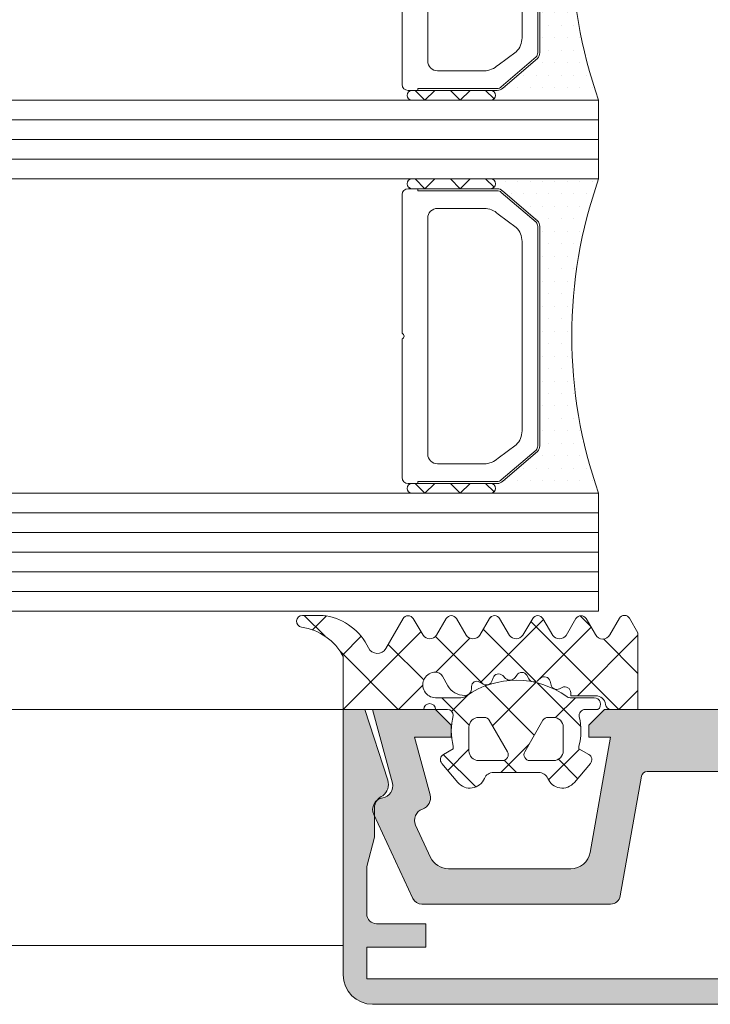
# Model space of a CAD drawing. Header units: millimetres. Extents: x 71658 to 298332, y -154437 to -30421.
# Tile 14 of 155: x 91871 to 91906, y -60342 to -60292. Entities that reach past the tile are written whole.
import ezdxf

# ---------------------------------------------------------------- set-up
doc = ezdxf.new("R2010")
doc.units = ezdxf.units.MM
doc.header["$LTSCALE"] = 500
doc.header["$MEASUREMENT"] = 0
doc.layers.get('0').update_dxf_attribs({"color": 250, "lineweight": 5})
for name, color, linetype, lineweight in [('2-0', 30, 'Continuous', 0), ('3-0', 84, 'Continuous', 0), ('A-13-UKS', 250, 'Continuous', 5), ('S11_Stahl_Kontur', 62, 'Continuous', 0)]:
    doc.layers.add(name, color=color, linetype=linetype, lineweight=lineweight)

# ---------------------------------------------------------------- blocks, each defined once
blk = doc.blocks.new('__989594C2_25AE_4AEC_8D5D_8B8707AB8A51_')
at = {"color": 7}
blk.add_lwpolyline([(5.828427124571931, 14.50000000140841), (8.199999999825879, 14.50000000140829)], dxfattribs=at)
at = {"layer": '2-0'}
for p, q in [((5.5, 16), (0, 16)), ((9.5, 16), (5.5, 16)), ((0.3174999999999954, 15.36500000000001), (0.3174999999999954, 15.36500000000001)), ((0.9524999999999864, 15.36500000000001), (0.9524999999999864, 15.36500000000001)), ((1.587499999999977, 15.36500000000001), (1.587499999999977, 15.36500000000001)), ((2.222499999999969, 15.36500000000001), (2.222499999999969, 15.36500000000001)), ((2.857500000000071, 15.36500000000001), (2.857500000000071, 15.36500000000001)), ((3.492500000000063, 15.36500000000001), (3.492500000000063, 15.36500000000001)), ((4.127500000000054, 15.36500000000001), (4.127500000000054, 15.36500000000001)), ((4.762500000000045, 15.36500000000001), (4.762500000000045, 15.36500000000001)), ((5.5, 15.5), (9.5, 15.5)), ((0.6349999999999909, 14.73000000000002), (0.6349999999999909, 14.73000000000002)), ((1.269999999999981, 14.73000000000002), (1.269999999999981, 14.73000000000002)), ((1.904999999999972, 14.73000000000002), (1.904999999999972, 14.73000000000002)), ((2.540000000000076, 14.73000000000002), (2.540000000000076, 14.73000000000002)), ((3.175000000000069, 14.73000000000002), (3.175000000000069, 14.73000000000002)), ((3.810000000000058, 14.73000000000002), (3.810000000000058, 14.73000000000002)), ((0.9524999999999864, 14.09500000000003), (0.9524999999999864, 14.09500000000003)), ((1.587499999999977, 14.09500000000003), (1.587499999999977, 14.09500000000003)), ((2.222499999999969, 14.09500000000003), (2.222499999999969, 14.09500000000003)), ((2.857500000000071, 14.09500000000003), (2.857500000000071, 14.09500000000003)), ((3.492500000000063, 14.09500000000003), (3.492500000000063, 14.09500000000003)), ((1.269999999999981, 13.45999999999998), (1.269999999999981, 13.45999999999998)), ((1.904999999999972, 13.45999999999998), (1.904999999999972, 13.45999999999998)), ((2.540000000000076, 13.45999999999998), (2.540000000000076, 13.45999999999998)), ((3, 2.810660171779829), (3, 13.18933982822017)), ((0.9524999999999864, 12.82499999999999), (0.9524999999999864, 12.82499999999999)), ((1.587499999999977, 12.82499999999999), (1.587499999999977, 12.82499999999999)), ((2.222499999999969, 12.82499999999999), (2.222499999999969, 12.82499999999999)), ((2.857500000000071, 12.82499999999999), (2.857500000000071, 12.82499999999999)), ((1.269999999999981, 12.19), (1.269999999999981, 12.19)), ((1.904999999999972, 12.19), (1.904999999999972, 12.19)), ((2.540000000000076, 12.19), (2.540000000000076, 12.19)), ((1.587499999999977, 11.555), (1.587499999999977, 11.555)), ((2.222499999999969, 11.555), (2.222499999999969, 11.555)), ((2.857500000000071, 11.555), (2.857500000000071, 11.555)), ((1.269999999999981, 10.92000000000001), (1.269999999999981, 10.92000000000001)), ((1.904999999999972, 10.92000000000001), (1.904999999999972, 10.92000000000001)), ((2.540000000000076, 10.92000000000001), (2.540000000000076, 10.92000000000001)), ((1.587499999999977, 10.28500000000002), (1.587499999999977, 10.28500000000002)), ((2.222499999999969, 10.28500000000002), (2.222499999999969, 10.28500000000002)), ((2.857500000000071, 10.28500000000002), (2.857500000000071, 10.28500000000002)), ((1.904999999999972, 9.649999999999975), (1.904999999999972, 9.649999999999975)), ((2.540000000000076, 9.649999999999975), (2.540000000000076, 9.649999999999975)), ((1.587499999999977, 9.014999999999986), (1.587499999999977, 9.014999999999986)), ((2.222499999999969, 9.014999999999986), (2.222499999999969, 9.014999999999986)), ((2.857500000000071, 9.014999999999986), (2.857500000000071, 9.014999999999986)), ((1.904999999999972, 8.379999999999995), (1.904999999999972, 8.379999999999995)), ((2.540000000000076, 8.379999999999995), (2.540000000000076, 8.379999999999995)), ((1.587499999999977, 7.745000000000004), (1.587499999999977, 7.745000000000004)), ((2.222499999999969, 7.745000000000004), (2.222499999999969, 7.745000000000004)), ((2.857500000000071, 7.745000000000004), (2.857500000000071, 7.745000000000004)), ((1.904999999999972, 7.110000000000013), (1.904999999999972, 7.110000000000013)), ((2.540000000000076, 7.110000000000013), (2.540000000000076, 7.110000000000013)), ((1.587499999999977, 6.475000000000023), (1.587499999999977, 6.475000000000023)), ((2.222499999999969, 6.475000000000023), (2.222499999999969, 6.475000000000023)), ((2.857500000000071, 6.475000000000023), (2.857500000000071, 6.475000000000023)), ((1.904999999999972, 5.839999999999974), (1.904999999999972, 5.839999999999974)), ((2.540000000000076, 5.839999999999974), (2.540000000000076, 5.839999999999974)), ((1.587499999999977, 5.204999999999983), (1.587499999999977, 5.204999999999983)), ((2.222499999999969, 5.204999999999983), (2.222499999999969, 5.204999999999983)), ((2.857500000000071, 5.204999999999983), (2.857500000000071, 5.204999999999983)), ((1.269999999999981, 4.569999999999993), (1.269999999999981, 4.569999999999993)), ((1.904999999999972, 4.569999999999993), (1.904999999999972, 4.569999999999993)), ((2.540000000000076, 4.569999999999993), (2.540000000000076, 4.569999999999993)), ((1.587499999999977, 3.935000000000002), (1.587499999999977, 3.935000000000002)), ((2.222499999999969, 3.935000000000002), (2.222499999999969, 3.935000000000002)), ((2.857500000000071, 3.935000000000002), (2.857500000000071, 3.935000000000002)), ((1.269999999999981, 3.300000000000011), (1.269999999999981, 3.300000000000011)), ((1.904999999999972, 3.300000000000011), (1.904999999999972, 3.300000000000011)), ((2.540000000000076, 3.300000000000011), (2.540000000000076, 3.300000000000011)), ((0.9524999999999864, 2.66500000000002), (0.9524999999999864, 2.66500000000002)), ((1.587499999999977, 2.66500000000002), (1.587499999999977, 2.66500000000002)), ((2.222499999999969, 2.66500000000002), (2.222499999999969, 2.66500000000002)), ((2.857500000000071, 2.66500000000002), (2.857500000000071, 2.66500000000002)), ((0.6349999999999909, 2.029999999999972), (0.6349999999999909, 2.029999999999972)), ((1.269999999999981, 2.029999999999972), (1.269999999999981, 2.029999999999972)), ((1.904999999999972, 2.029999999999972), (1.904999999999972, 2.029999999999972)), ((2.540000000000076, 2.029999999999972), (2.540000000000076, 2.029999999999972)), ((3.175000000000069, 2.029999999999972), (3.175000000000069, 2.029999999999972)), ((0.9524999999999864, 1.394999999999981), (0.9524999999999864, 1.394999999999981)), ((1.587499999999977, 1.394999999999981), (1.587499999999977, 1.394999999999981)), ((2.222499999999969, 1.394999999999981), (2.222499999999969, 1.394999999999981)), ((2.857500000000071, 1.394999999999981), (2.857500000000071, 1.394999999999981)), ((3.492500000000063, 1.394999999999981), (3.492500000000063, 1.394999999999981)), ((0.6349999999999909, 0.7599999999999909), (0.6349999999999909, 0.7599999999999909)), ((1.269999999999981, 0.7599999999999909), (1.269999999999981, 0.7599999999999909)), ((1.904999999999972, 0.7599999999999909), (1.904999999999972, 0.7599999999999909)), ((2.540000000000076, 0.7599999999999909), (2.540000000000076, 0.7599999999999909)), ((3.175000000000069, 0.7599999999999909), (3.175000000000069, 0.7599999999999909)), ((3.810000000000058, 0.7599999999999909), (3.810000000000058, 0.7599999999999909)), ((4.44500000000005, 0.7599999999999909), (4.44500000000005, 0.7599999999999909)), ((0, 0), (5.5, 0)), ((0.3174999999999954, 0.125), (0.3174999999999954, 0.125)), ((0.9524999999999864, 0.125), (0.9524999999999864, 0.125)), ((1.587499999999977, 0.125), (1.587499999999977, 0.125)), ((2.222499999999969, 0.125), (2.222499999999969, 0.125)), ((2.857500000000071, 0.125), (2.857500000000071, 0.125)), ((3.492500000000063, 0.125), (3.492500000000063, 0.125)), ((4.127500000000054, 0.125), (4.127500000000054, 0.125)), ((4.762500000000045, 0.125), (4.762500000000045, 0.125)), ((9.5, 0.5), (5.5, 0.5)), ((5.5, 0), (9.5, 0))]:
    blk.add_line(p, q, dxfattribs=at)
for centre, radius, start, end in [((-22.6726642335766, 8), 24.04266423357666, 340.5647220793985, 19.43527792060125), ((5.5, 15.75), 0.25, 90, 270), ((5.5, 15.75), 0.25, 90, 270), ((9.5, 15.75), 0.25, 270, 90), ((5.5, 0.25), 0.25, 90, 270), ((5.5, 0.25), 0.25, 90, 270), ((9.5, 0.25), 0.25, 270, 90)]:
    blk.add_arc(centre, radius, start, end, dxfattribs=at)
at = {"layer": '3-0'}
for p, q in [((5.323223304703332, 15.92677669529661), (5.75, 15.5)), ((6.546051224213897, 15.5), (7.046051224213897, 16)), ((7.046051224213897, 16), (7.546051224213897, 15.5)), ((8.342102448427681, 15.5), (8.842102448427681, 16)), ((8.842102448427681, 16), (9.34210244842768, 15.5)), ((5.323223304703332, 0.4267766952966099), (5.75, 0)), ((6.546051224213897, 0), (7.046051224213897, 0.5)), ((7.046051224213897, 0.5), (7.546051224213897, 0)), ((8.342102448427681, 0), (8.842102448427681, 0.5)), ((8.842102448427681, 0.5), (9.34210244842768, 0))]:
    blk.add_line(p, q, dxfattribs=at)
at = {"layer": 'S11_Stahl_Kontur'}
for p, q in [((3.117157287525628, 13.86715728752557), (4.882842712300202, 15.38284271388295)), ((4.953553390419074, 15.31213203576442), (3.187867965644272, 13.79644660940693)), ((5.165685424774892, 15.50000000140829), (9.699999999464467, 15.50000000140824)), ((9.200000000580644, 15.40000001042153), (5.165685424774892, 15.40000000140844)), ((9.199999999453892, 15.4999999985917), (9.200000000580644, 15.40000001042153)), ((9.99999999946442, 15.20000000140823), (10, 8.141421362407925)), ((4.192893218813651, 13.5286796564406), (5.121320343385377, 14.20710678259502)), ((5.828427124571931, 14.50000000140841), (8.199999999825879, 14.50000000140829)), ((2.999999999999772, 2.415685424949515), (3.000000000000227, 13.58431457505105)), ((3.10000000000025, 13.58431457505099), (3.099999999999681, 2.415685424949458)), ((8.699999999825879, 14.00000000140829), (8.70000000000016, 8)), ((3.899999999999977, 8.000000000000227), (3.900000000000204, 12.82157287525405)), ((3.899999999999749, 3.178427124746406), (3.899999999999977, 8.000000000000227)), ((8.70000000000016, 8), (8.699999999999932, 2)), ((10, 7.85857863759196), (9.999999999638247, 0.7999999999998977)), ((4.882842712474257, 0.6171572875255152), (3.11715728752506, 2.132842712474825)), ((3.187867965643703, 2.203553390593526), (4.953553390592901, 0.6878679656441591)), ((5.121320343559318, 1.792893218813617), (4.192893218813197, 2.471320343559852)), ((8.199999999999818, 1.5), (5.828427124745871, 1.500000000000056)), ((5.165685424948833, 0.6000000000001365), (9.200000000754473, 0.5999999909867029)), ((9.200000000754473, 0.5999999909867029), (9.200000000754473, 0.4999999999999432)), ((9.699999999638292, 0.4999999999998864), (5.165685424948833, 0.500000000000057))]:
    blk.add_line(p, q, dxfattribs=at)
for centre, radius, start, end in [((5.165685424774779, 15.10000000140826), 0.4000000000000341, 89.99999999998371, 134.9999999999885), ((5.165685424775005, 15.10000000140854), 0.2999999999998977, 90.00000000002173, 135.0000000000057), ((9.699999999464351, 15.20000000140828), 0.2999999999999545, 0, 89.99999999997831), ((5.828427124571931, 13.50000000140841), 1, 90, 134.999999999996), ((8.199999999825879, 14.00000000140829), 0.5, 0, 90), ((3.400000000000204, 13.58431457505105), 0.3999999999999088, 135.0000000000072, 180), ((3.400000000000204, 13.58431457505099), 0.2999999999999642, 135.0000000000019, 180), ((4.900000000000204, 12.82157287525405), 1.000000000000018, 135.0000000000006, 180), ((10.04999998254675, 7.999999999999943), 0.1500000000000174, 109.4712135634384, 250.5287864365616), ((4.899999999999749, 3.178427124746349), 1, 180, 225), ((3.399999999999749, 2.415685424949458), 0.3999999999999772, 180, 224.9999999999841), ((3.399999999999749, 2.415685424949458), 0.2999999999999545, 180, 224.9999999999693), ((5.828427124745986, 2.500000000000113), 1.000000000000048, 224.9999999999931, 269.9999999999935), ((8.199999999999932, 2), 0.5, 269.999999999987, 0), ((5.165685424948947, 0.9000000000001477), 0.4000000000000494, 224.9999999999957, 269.9999999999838), ((5.165685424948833, 0.9000000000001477), 0.3000000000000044, 225.0000000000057, 270), ((9.699999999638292, 0.7999999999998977), 0.3000000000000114, 270, 0)]:
    blk.add_arc(centre, radius, start, end, dxfattribs=at)
blk = doc.blocks.new('__D3BEE46A_C6C3_41D4_B651_C7CCC150530C_')
at = {"color": 7}
blk.add_lwpolyline([(5.828427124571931, 14.50000000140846), (8.199999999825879, 14.50000000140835)], dxfattribs=at)
at = {"layer": '2-0'}
for p, q in [((5.5, 16), (0, 16)), ((9.5, 16), (5.5, 16)), ((0.3174999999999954, 15.36500000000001), (0.3174999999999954, 15.36500000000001)), ((0.9524999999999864, 15.36500000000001), (0.9524999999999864, 15.36500000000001)), ((1.587499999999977, 15.36500000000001), (1.587499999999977, 15.36500000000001)), ((2.222499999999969, 15.36500000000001), (2.222499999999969, 15.36500000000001)), ((2.857500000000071, 15.36500000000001), (2.857500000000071, 15.36500000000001)), ((3.492500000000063, 15.36500000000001), (3.492500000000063, 15.36500000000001)), ((4.127500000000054, 15.36500000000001), (4.127500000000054, 15.36500000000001)), ((4.762500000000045, 15.36500000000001), (4.762500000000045, 15.36500000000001)), ((5.5, 15.5), (9.5, 15.5)), ((0.6349999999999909, 14.73000000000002), (0.6349999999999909, 14.73000000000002)), ((1.269999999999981, 14.73000000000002), (1.269999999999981, 14.73000000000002)), ((1.904999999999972, 14.73000000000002), (1.904999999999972, 14.73000000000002)), ((2.540000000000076, 14.73000000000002), (2.540000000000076, 14.73000000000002)), ((3.175000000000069, 14.73000000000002), (3.175000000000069, 14.73000000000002)), ((3.810000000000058, 14.73000000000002), (3.810000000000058, 14.73000000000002)), ((0.9524999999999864, 14.09500000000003), (0.9524999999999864, 14.09500000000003)), ((1.587499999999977, 14.09500000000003), (1.587499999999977, 14.09500000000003)), ((2.222499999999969, 14.09500000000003), (2.222499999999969, 14.09500000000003)), ((2.857500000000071, 14.09500000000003), (2.857500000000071, 14.09500000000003)), ((3.492500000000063, 14.09500000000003), (3.492500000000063, 14.09500000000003)), ((1.269999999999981, 13.45999999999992), (1.269999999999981, 13.45999999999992)), ((1.904999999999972, 13.45999999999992), (1.904999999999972, 13.45999999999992)), ((2.540000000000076, 13.45999999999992), (2.540000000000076, 13.45999999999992)), ((3, 2.810660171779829), (3, 13.18933982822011)), ((0.9524999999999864, 12.82499999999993), (0.9524999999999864, 12.82499999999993)), ((1.587499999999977, 12.82499999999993), (1.587499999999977, 12.82499999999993)), ((2.222499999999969, 12.82499999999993), (2.222499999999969, 12.82499999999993)), ((2.857500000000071, 12.82499999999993), (2.857500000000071, 12.82499999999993)), ((1.269999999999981, 12.18999999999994), (1.269999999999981, 12.18999999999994)), ((1.904999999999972, 12.18999999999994), (1.904999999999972, 12.18999999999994)), ((2.540000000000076, 12.18999999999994), (2.540000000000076, 12.18999999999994)), ((1.587499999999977, 11.55499999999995), (1.587499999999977, 11.55499999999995)), ((2.222499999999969, 11.55499999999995), (2.222499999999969, 11.55499999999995)), ((2.857500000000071, 11.55499999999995), (2.857500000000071, 11.55499999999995)), ((1.269999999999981, 10.91999999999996), (1.269999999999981, 10.91999999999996)), ((1.904999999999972, 10.91999999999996), (1.904999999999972, 10.91999999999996)), ((2.540000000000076, 10.91999999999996), (2.540000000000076, 10.91999999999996)), ((1.587499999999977, 10.28499999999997), (1.587499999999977, 10.28499999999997)), ((2.222499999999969, 10.28499999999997), (2.222499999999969, 10.28499999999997)), ((2.857500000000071, 10.28499999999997), (2.857500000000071, 10.28499999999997)), ((1.904999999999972, 9.649999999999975), (1.904999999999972, 9.649999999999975)), ((2.540000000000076, 9.649999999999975), (2.540000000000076, 9.649999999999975)), ((1.587499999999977, 9.014999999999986), (1.587499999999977, 9.014999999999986)), ((2.222499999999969, 9.014999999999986), (2.222499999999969, 9.014999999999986)), ((2.857500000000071, 9.014999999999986), (2.857500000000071, 9.014999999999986)), ((1.904999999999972, 8.379999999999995), (1.904999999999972, 8.379999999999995)), ((2.540000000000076, 8.379999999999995), (2.540000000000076, 8.379999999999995)), ((1.587499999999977, 7.745000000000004), (1.587499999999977, 7.745000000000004)), ((2.222499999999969, 7.745000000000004), (2.222499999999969, 7.745000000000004)), ((2.857500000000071, 7.745000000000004), (2.857500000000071, 7.745000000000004)), ((1.904999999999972, 7.110000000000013), (1.904999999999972, 7.110000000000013)), ((2.540000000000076, 7.110000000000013), (2.540000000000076, 7.110000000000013)), ((1.587499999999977, 6.475000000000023), (1.587499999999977, 6.475000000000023)), ((2.222499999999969, 6.475000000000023), (2.222499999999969, 6.475000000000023)), ((2.857500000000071, 6.475000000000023), (2.857500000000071, 6.475000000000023)), ((1.904999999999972, 5.839999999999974), (1.904999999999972, 5.839999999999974)), ((2.540000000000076, 5.839999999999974), (2.540000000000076, 5.839999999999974)), ((1.587499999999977, 5.204999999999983), (1.587499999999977, 5.204999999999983)), ((2.222499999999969, 5.204999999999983), (2.222499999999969, 5.204999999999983)), ((2.857500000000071, 5.204999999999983), (2.857500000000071, 5.204999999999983)), ((1.269999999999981, 4.569999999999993), (1.269999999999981, 4.569999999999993)), ((1.904999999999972, 4.569999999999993), (1.904999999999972, 4.569999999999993)), ((2.540000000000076, 4.569999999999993), (2.540000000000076, 4.569999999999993)), ((1.587499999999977, 3.935000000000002), (1.587499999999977, 3.935000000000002)), ((2.222499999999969, 3.935000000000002), (2.222499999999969, 3.935000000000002)), ((2.857500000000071, 3.935000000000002), (2.857500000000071, 3.935000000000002)), ((1.269999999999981, 3.300000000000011), (1.269999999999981, 3.300000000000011)), ((1.904999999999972, 3.300000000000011), (1.904999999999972, 3.300000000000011)), ((2.540000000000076, 3.300000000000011), (2.540000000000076, 3.300000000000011)), ((0.9524999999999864, 2.66500000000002), (0.9524999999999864, 2.66500000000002)), ((1.587499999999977, 2.66500000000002), (1.587499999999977, 2.66500000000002)), ((2.222499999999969, 2.66500000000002), (2.222499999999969, 2.66500000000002)), ((2.857500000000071, 2.66500000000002), (2.857500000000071, 2.66500000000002)), ((0.6349999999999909, 2.029999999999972), (0.6349999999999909, 2.029999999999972)), ((1.269999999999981, 2.029999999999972), (1.269999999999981, 2.029999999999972)), ((1.904999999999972, 2.029999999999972), (1.904999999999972, 2.029999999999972)), ((2.540000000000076, 2.029999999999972), (2.540000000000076, 2.029999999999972)), ((3.175000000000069, 2.029999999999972), (3.175000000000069, 2.029999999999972)), ((0.9524999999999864, 1.394999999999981), (0.9524999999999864, 1.394999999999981)), ((1.587499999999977, 1.394999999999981), (1.587499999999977, 1.394999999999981)), ((2.222499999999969, 1.394999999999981), (2.222499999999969, 1.394999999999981)), ((2.857500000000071, 1.394999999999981), (2.857500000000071, 1.394999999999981)), ((3.492500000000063, 1.394999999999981), (3.492500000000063, 1.394999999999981)), ((0.6349999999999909, 0.7599999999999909), (0.6349999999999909, 0.7599999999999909)), ((1.269999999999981, 0.7599999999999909), (1.269999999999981, 0.7599999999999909)), ((1.904999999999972, 0.7599999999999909), (1.904999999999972, 0.7599999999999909)), ((2.540000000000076, 0.7599999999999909), (2.540000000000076, 0.7599999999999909)), ((3.175000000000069, 0.7599999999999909), (3.175000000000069, 0.7599999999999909)), ((3.810000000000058, 0.7599999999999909), (3.810000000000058, 0.7599999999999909)), ((4.44500000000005, 0.7599999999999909), (4.44500000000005, 0.7599999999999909)), ((0, 0), (5.5, 0)), ((0.3174999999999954, 0.125), (0.3174999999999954, 0.125)), ((0.9524999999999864, 0.125), (0.9524999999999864, 0.125)), ((1.587499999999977, 0.125), (1.587499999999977, 0.125)), ((2.222499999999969, 0.125), (2.222499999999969, 0.125)), ((2.857500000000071, 0.125), (2.857500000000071, 0.125)), ((3.492500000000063, 0.125), (3.492500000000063, 0.125)), ((4.127500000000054, 0.125), (4.127500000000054, 0.125)), ((4.762500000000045, 0.125), (4.762500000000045, 0.125)), ((9.5, 0.5), (5.5, 0.5)), ((5.5, 0), (9.5, 0))]:
    blk.add_line(p, q, dxfattribs=at)
for centre, radius, start, end in [((-22.6726642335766, 8), 24.04266423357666, 340.5647220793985, 19.43527792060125), ((5.5, 15.75), 0.25, 90, 270), ((5.5, 15.75), 0.25, 90, 270), ((9.5, 15.75), 0.25, 270, 90), ((5.5, 0.25), 0.25, 90, 270), ((5.5, 0.25), 0.25, 90, 270), ((9.5, 0.25), 0.25, 270, 90)]:
    blk.add_arc(centre, radius, start, end, dxfattribs=at)
at = {"layer": '3-0'}
for p, q in [((5.323223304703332, 15.92677669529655), (5.75, 15.5)), ((6.546051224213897, 15.5), (7.046051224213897, 16)), ((7.046051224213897, 16), (7.546051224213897, 15.5)), ((8.342102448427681, 15.5), (8.842102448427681, 16)), ((8.842102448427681, 16), (9.34210244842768, 15.5)), ((5.323223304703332, 0.4267766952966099), (5.75, 0)), ((6.546051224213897, 0), (7.046051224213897, 0.5)), ((7.046051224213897, 0.5), (7.546051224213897, 0)), ((8.342102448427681, 0), (8.842102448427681, 0.5)), ((8.842102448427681, 0.5), (9.34210244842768, 0))]:
    blk.add_line(p, q, dxfattribs=at)
at = {"layer": 'S11_Stahl_Kontur'}
for p, q in [((3.117157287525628, 13.86715728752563), (4.882842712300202, 15.38284271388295)), ((4.953553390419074, 15.31213203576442), (3.187867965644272, 13.79644660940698)), ((5.165685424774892, 15.50000000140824), (9.699999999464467, 15.50000000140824)), ((9.200000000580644, 15.40000001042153), (5.165685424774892, 15.40000000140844)), ((9.199999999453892, 15.49999999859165), (9.200000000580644, 15.40000001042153)), ((9.99999999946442, 15.20000000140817), (10, 8.141421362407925)), ((4.192893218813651, 13.52867965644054), (5.121320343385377, 14.20710678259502)), ((5.828427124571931, 14.50000000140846), (8.199999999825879, 14.50000000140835)), ((2.999999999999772, 2.415685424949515), (3.000000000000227, 13.58431457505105)), ((3.10000000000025, 13.58431457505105), (3.099999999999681, 2.415685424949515)), ((8.699999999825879, 14.00000000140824), (8.70000000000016, 8)), ((3.899999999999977, 8.000000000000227), (3.900000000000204, 12.82157287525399)), ((3.899999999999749, 3.178427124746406), (3.899999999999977, 8.000000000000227)), ((8.70000000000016, 8), (8.699999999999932, 2)), ((10, 7.85857863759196), (9.999999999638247, 0.7999999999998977)), ((4.882842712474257, 0.6171572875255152), (3.11715728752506, 2.132842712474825)), ((3.187867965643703, 2.203553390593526), (4.953553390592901, 0.6878679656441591)), ((5.121320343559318, 1.792893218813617), (4.192893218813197, 2.471320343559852)), ((8.199999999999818, 1.5), (5.828427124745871, 1.500000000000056)), ((5.165685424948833, 0.6000000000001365), (9.200000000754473, 0.5999999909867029)), ((9.200000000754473, 0.5999999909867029), (9.200000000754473, 0.4999999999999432)), ((9.699999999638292, 0.4999999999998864), (5.165685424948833, 0.500000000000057))]:
    blk.add_line(p, q, dxfattribs=at)
for centre, radius, start, end in [((5.165685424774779, 15.10000000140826), 0.3999999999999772, 89.99999999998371, 134.9999999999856), ((5.165685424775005, 15.10000000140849), 0.2999999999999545, 90.00000000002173, 134.9999999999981), ((9.699999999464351, 15.20000000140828), 0.2999999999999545, 0, 89.99999999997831), ((5.828427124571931, 13.50000000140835), 1, 90, 134.9999999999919), ((8.199999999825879, 14.00000000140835), 0.5, 0, 90), ((3.400000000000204, 13.58431457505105), 0.3999999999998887, 135.0000000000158, 180), ((3.400000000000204, 13.58431457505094), 0.3000000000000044, 134.9999999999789, 180), ((4.900000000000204, 12.82157287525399), 1.000000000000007, 135, 180), ((10.04999998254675, 7.999999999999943), 0.1500000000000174, 109.4712135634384, 250.5287864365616), ((4.899999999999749, 3.178427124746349), 1, 180, 225), ((3.399999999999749, 2.415685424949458), 0.3999999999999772, 180, 224.9999999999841), ((3.399999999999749, 2.415685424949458), 0.2999999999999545, 180, 224.9999999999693), ((5.828427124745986, 2.500000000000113), 1.000000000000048, 224.9999999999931, 269.9999999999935), ((8.199999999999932, 2), 0.5, 269.999999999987, 0), ((5.165685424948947, 0.9000000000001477), 0.4000000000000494, 224.9999999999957, 269.9999999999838), ((5.165685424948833, 0.9000000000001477), 0.3000000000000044, 225.0000000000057, 270), ((9.699999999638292, 0.7999999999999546), 0.3000000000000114, 270, 0)]:
    blk.add_arc(centre, radius, start, end, dxfattribs=at)
blk = doc.blocks.new('lülanduks')
at = {"layer": 'A-13-UKS', "extrusion": (0, 0, -1)}
h = blk.add_hatch(color=256, dxfattribs=at)
edge = h.paths.add_edge_path()
edge.add_line((-91888.4888519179, -58942.19205389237), (-91891.4888442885, -58942.19205389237))
edge.add_line((-91891.4888442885, -58942.19205389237), (-91891.4888442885, -58940.99205599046))
edge.add_line((-91891.4888442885, -58940.99205599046), (-91888.9888519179, -58940.99205599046))
edge.add_arc((-91888.98881642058, -58940.49209148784), 0.4999645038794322, 269.9959320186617, 360.0039586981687)
edge.add_line((-91888.4888519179, -58940.49205694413), (-91888.4888519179, -58938.084896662))
edge.add_line((-91888.4888519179, -58938.084896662), (-91888.88884962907, -58936.59207830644))
edge.add_line((-91888.88884962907, -58936.59207830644), (-91888.88884962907, -58934.99906835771))
edge.add_arc((-91889.56100500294, -58935.10649152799), 0.680685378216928, 369.0801625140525, 427.6214548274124)
edge.add_ellipse((-91888.88876228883, -58933.90981668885), major_axis=(0.701725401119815, -8.593657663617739e-17), ratio=1, start_angle=161.9226482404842, end_angle=233.9368449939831, ccw=False)
edge.add_line((-91889.55584944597, -58933.69207082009), (-91888.38585127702, -58930.09207830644))
edge.add_line((-91888.38585127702, -58930.09207830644), (-91887.28885496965, -58930.09207830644))
edge.add_line((-91887.28885496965, -58930.09207830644), (-91887.28885496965, -58943.59305105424))
edge.add_ellipse((-91888.7891661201, -58943.59173663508), major_axis=(1.500311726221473, -1.837351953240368e-16), ratio=1, start_angle=270.0500508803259, end_angle=359.9498033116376, ccw=False)
edge.add_line((-91888.78785551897, -58945.09204778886), (-91935.789755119, -58945.09204778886))
edge.add_ellipse((-91935.78844681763, -58943.59174263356), major_axis=(1.500305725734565, -1.837344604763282e-16), ratio=1, start_angle=180.0499678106, end_angle=269.9500367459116, ccw=False)
edge.add_line((-91937.28875197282, -58943.59305105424), (-91937.28875197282, -58930.09207830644))
edge.add_line((-91937.28875197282, -58930.09207830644), (-91936.19175423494, -58930.09207830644))
edge.add_line((-91936.19175423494, -58930.09207830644), (-91935.02175678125, -58933.69207058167))
edge.add_ellipse((-91935.68884894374, -58933.90981425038), major_axis=(0.7017294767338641, -8.593707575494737e-17), ratio=1, start_angle=-60.03638156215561, end_angle=18.07705417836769, ccw=False)
edge.add_arc((-91934.98875516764, -58935.12419237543), 0.6999999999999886, 479.963618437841, 540)
edge.add_line((-91935.68875516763, -58935.12419237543), (-91935.68875516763, -58936.59207830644))
edge.add_line((-91935.68875516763, -58936.59207830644), (-91936.08875466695, -58938.084896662))
edge.add_line((-91936.08875466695, -58938.084896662), (-91936.08875466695, -58940.49205694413))
edge.add_arc((-91935.58932646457, -58940.4916284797), 0.4994283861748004, 180.0491546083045, 270.0654751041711)
edge.add_line((-91935.58875573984, -58940.99105653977), (-91933.08876074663, -58940.99205599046))
edge.add_line((-91933.08876074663, -58940.99205599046), (-91933.08876074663, -58942.19205389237))
edge.add_line((-91933.08876074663, -58942.19205389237), (-91936.08875466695, -58942.19205389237))
edge.add_line((-91936.08875466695, -58942.19205389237), (-91936.08875466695, -58943.79205045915))
edge.add_line((-91936.08875466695, -58943.79205045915), (-91888.4888519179, -58943.79205045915))
edge.add_line((-91888.4888519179, -58943.79205045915), (-91888.4888519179, -58942.19205389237))
h = blk.add_hatch(color=256, dxfattribs=at)
edge = h.paths.add_edge_path()
edge.add_line((-91922.11177738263, -58933.48998385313), (-91923.18541800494, -58939.57890239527))
edge.add_arc((-91923.67782188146, -58939.49207830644), 0.4999999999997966, 270, 349.9999999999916, ccw=False)
edge.add_line((-91923.67782188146, -58939.99207830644), (-91933.28795562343, -58939.99207830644))
edge.add_arc((-91933.28795562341, -58939.49207830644), 0.4999999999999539, 204.9999999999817, 269.9999999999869, ccw=False)
edge.add_line((-91933.74110951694, -58939.70338743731), (-91935.73258796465, -58935.43264812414))
edge.add_arc((-91935.18880329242, -58935.1790771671), 0.6000000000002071, 98.44171334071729, 204.9999999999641, ccw=False)
edge.add_ellipse((-91935.36496715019, -58933.99207830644), major_axis=(-0.5999999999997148, 7.347880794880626e-17), ratio=1, start_angle=98.44171334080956, end_angle=195.0000000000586)
edge.add_line((-91934.78541165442, -58933.83678687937), (-91935.78880329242, -58930.09207830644))
edge.add_line((-91935.78880329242, -58930.09207830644), (-91932.58880329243, -58930.09207830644))
edge.add_line((-91932.58880329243, -58930.09207830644), (-91931.78880329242, -58930.89207830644))
edge.add_line((-91931.78880329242, -58930.89207830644), (-91931.78880329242, -58931.49207830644))
edge.add_line((-91931.78880329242, -58931.49207830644), (-91933.65370491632, -58931.49207830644))
edge.add_line((-91933.65370491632, -58931.49207830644), (-91932.86467263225, -58934.43678687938))
edge.add_arc((-91933.44422812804, -58934.59207830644), 0.5999999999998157, -71.1807542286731, 15.00000000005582, ccw=False)
edge.add_ellipse((-91933.05712773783, -58935.72792745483), major_axis=(-0.6000000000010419, 7.347880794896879e-17), ratio=1, start_angle=288.8192457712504, end_angle=384.9999999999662)
edge.add_line((-91933.60091241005, -58935.98149841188), (-91932.83933960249, -58937.61469656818))
edge.add_ellipse((-91931.93303181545, -58937.19207830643), major_axis=(-1.000000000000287, 1.224646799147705e-16), ratio=1, start_angle=24.99999999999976, end_angle=90)
edge.add_line((-91931.93303181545, -58938.19207830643), (-91925.70929369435, -58938.19207830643))
edge.add_ellipse((-91925.70929369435, -58937.19207830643), major_axis=(-1.000000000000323, 1.224646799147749e-16), ratio=1, start_angle=90, end_angle=170.0000000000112)
edge.add_line((-91924.72448594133, -58937.3657264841), (-91923.68880329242, -58931.49207830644))
edge.add_line((-91923.68880329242, -58931.49207830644), (-91924.78880329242, -58931.49207830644))
edge.add_line((-91924.78880329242, -58931.49207830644), (-91924.78880329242, -58930.89207830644))
edge.add_line((-91924.78880329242, -58930.89207830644), (-91923.98880329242, -58930.09207830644))
edge.add_line((-91923.98880329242, -58930.09207830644), (-91900.58880329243, -58930.09207830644))
edge.add_line((-91900.58880329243, -58930.09207830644), (-91899.78880329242, -58930.89207830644))
edge.add_line((-91899.78880329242, -58930.89207830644), (-91899.78880329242, -58931.49207830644))
edge.add_line((-91899.78880329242, -58931.49207830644), (-91900.88880329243, -58931.49207830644))
edge.add_line((-91900.88880329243, -58931.49207830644), (-91899.85312064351, -58937.3657264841))
edge.add_ellipse((-91898.8683128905, -58937.19207830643), major_axis=(-1.000000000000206, 1.224646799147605e-16), ratio=1, start_angle=9.999999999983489, end_angle=90)
edge.add_line((-91898.8683128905, -58938.19207830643), (-91892.6445747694, -58938.19207830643))
edge.add_ellipse((-91892.6445747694, -58937.19207830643), major_axis=(-1.000000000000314, 1.224646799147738e-16), ratio=1, start_angle=89.99999999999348, end_angle=155.0000000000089)
edge.add_line((-91891.73826698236, -58937.61469656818), (-91890.9766941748, -58935.98149841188))
edge.add_ellipse((-91891.52047884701, -58935.72792745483), major_axis=(-0.5999999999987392, 7.34788079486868e-17), ratio=1, start_angle=155.00000000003, end_angle=251.1807542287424)
edge.add_arc((-91891.13337845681, -58934.59207830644), 0.6000000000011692, 164.9999999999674, 251.18075422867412, ccw=False)
edge.add_line((-91891.71293395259, -58934.43678687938), (-91890.92390166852, -58931.49207830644))
edge.add_line((-91890.92390166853, -58931.49207830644), (-91892.78880329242, -58931.49207830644))
edge.add_line((-91892.78880329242, -58931.49207830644), (-91892.78880329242, -58930.89207830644))
edge.add_line((-91892.78880329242, -58930.89207830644), (-91891.98880329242, -58930.09207830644))
edge.add_line((-91891.98880329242, -58930.09207830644), (-91888.78880329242, -58930.09207830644))
edge.add_line((-91888.78880329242, -58930.09207830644), (-91889.79219493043, -58933.83678687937))
edge.add_ellipse((-91889.21263943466, -58933.99207830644), major_axis=(-0.5999999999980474, 7.347880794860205e-17), ratio=1, start_angle=344.9999999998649, end_angle=441.5582866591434)
edge.add_arc((-91889.38880329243, -58935.1790771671), 0.6000000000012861, -24.999999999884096, 81.55828665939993, ccw=False)
edge.add_line((-91888.8450186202, -58935.43264812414), (-91890.83649706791, -58939.70338743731))
edge.add_arc((-91891.28965096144, -58939.49207830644), 0.5000000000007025, 270, 335.0000000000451, ccw=False)
edge.add_line((-91891.28965096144, -58939.99207830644), (-91900.8997847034, -58939.99207830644))
edge.add_arc((-91900.89978470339, -58939.49207830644), 0.4999999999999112, 190.0000000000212, 270.00000000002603, ccw=False)
edge.add_line((-91901.3921885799, -58939.57890239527), (-91902.46582920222, -58933.48998385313))
edge.add_ellipse((-91902.76127152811, -58933.54207830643), major_axis=(-0.3000000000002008, 3.673940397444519e-17), ratio=1, start_angle=190.0000000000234, end_angle=270)
edge.add_line((-91902.76127152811, -58933.24207830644), (-91912.03880329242, -58933.24207830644))
edge.add_ellipse((-91912.28880329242, -58933.29832830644), major_axis=(-0.256249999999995, 3.138157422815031e-17), ratio=1, start_angle=192.6803834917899, end_angle=347.3196165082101)
edge.add_line((-91912.53880329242, -58933.24207830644), (-91921.81633505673, -58933.24207830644))
edge.add_ellipse((-91921.81633505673, -58933.54207830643), major_axis=(-0.2999999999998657, 3.673940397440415e-17), ratio=1, start_angle=270.0000000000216, end_angle=350.0000000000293)
at = {"layer": 'A-13-UKS'}
for p, q in [((91900.28880329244, -58899.09207830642), (91864.91738514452, -58899.09207830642)), ((91900.28880329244, -58899.09207830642), (91900.28880329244, -58903.09207830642)), ((91900.28880329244, -58900.09207830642), (91864.91738514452, -58900.09207830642)), ((91900.28880329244, -58901.09207830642), (91864.91738514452, -58901.09207830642)), ((91900.28880329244, -58902.09207830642), (91864.91738514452, -58902.09207830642)), ((91900.28880329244, -58903.09207830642), (91864.91738514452, -58903.09207830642)), ((91900.28880329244, -58919.09207830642), (91864.91738514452, -58919.09207830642)), ((91900.28880329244, -58919.09207830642), (91900.28880329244, -58925.09207830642)), ((91900.28880329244, -58920.09207830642), (91864.91738514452, -58920.09207830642)), ((91900.28880329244, -58921.09207830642), (91864.91738514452, -58921.09207830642)), ((91900.28880329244, -58922.09207830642), (91864.91738514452, -58922.09207830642)), ((91900.28880329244, -58923.09207830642), (91864.91738514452, -58923.09207830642)), ((91900.28880329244, -58924.09207830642), (91864.91738514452, -58924.09207830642)), ((91900.28880329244, -58925.09207830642), (91864.91738514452, -58925.09207830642)), ((91864.91738514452, -58930.09207830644), (91887.28880329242, -58930.09207830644)), ((91864.91738514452, -58942.09207830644), (91887.28885496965, -58942.09207830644))]:
    blk.add_line(p, q, dxfattribs=at)
at = {"layer": 'A-13-UKS', "color": 7, "extrusion": (0, 0, -1)}
for p, q in [((91885.2170810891, -58925.301858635), (91886.10063357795, -58925.3033667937)), ((91889.46242036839, -58926.9896148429), (91890.33519284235, -58925.46783366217)), ((91890.85334558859, -58925.46385351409), (91891.35689037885, -58926.3114020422)), ((91892.03883623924, -58926.3114020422), (91892.53705287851, -58925.46442766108)), ((91893.05388640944, -58925.46387150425), (91893.55488848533, -58926.3114020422)), ((91894.23488110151, -58926.3114020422), (91894.73307434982, -58925.46446743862)), ((91895.25108275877, -58925.46591648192), (91895.74788158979, -58926.32139654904)), ((91896.43483227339, -58926.3114020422), (91896.9330376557, -58925.46444721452)), ((91897.45051841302, -58925.46499139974), (91897.9518613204, -58926.32139654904)), ((91898.63484471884, -58926.32040472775), (91899.1327349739, -58925.4660233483)), ((91899.65083533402, -58925.46551198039), (91900.12581151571, -58926.27688666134)), ((91900.86287158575, -58926.28639288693), (91901.34216038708, -58925.45180614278)), ((91901.86265164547, -58925.45213100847), (91902.28883594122, -58926.19639654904)), ((91902.28883594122, -58926.19639654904), (91902.28883594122, -58930.09146161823)), ((91887.28889745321, -58930.09146161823), (91887.28889745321, -58927.40140028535)), ((91892.61665576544, -58928.87886091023), (91892.33522265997, -58928.39146466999)), ((91894.91578906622, -58928.48719068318), (91894.87129443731, -58928.62410779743)), ((91895.55464404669, -58928.50914808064), (91895.41322558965, -58928.36776014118)), ((91896.12153857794, -58928.33705945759), (91896.04310840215, -58928.45780225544)), ((91896.73292773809, -58928.52361341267), (91896.63295215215, -58928.35045667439)), ((91897.32509082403, -58928.50412793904), (91897.21809619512, -58928.60045667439)), ((91897.869219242, -58928.84958692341), (91897.81556933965, -58928.64942212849)), ((91893.81880420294, -58928.91413160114), (91893.81129687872, -58929.05789991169)), ((91894.4127373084, -58928.80014844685), (91894.226641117, -58928.69271131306)), ((91898.43263476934, -58928.96921582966), (91898.29518359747, -58929.03924604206)), ((91891.98884814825, -58929.49146314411), (91893.27283572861, -58929.49146314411)), ((91898.84093553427, -58929.49146314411), (91900.05885547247, -58929.49146314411)), ((91898.86885303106, -58929.39146466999), (91898.86885303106, -58929.23651929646)), ((91900.1412529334, -58929.39146466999), (91898.86885303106, -58929.39146466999)), ((91888.38585127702, -58930.09207830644), (91887.28885496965, -58930.09207830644)), ((91887.28885496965, -58930.09207830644), (91887.28885496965, -58943.59305105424)), ((91891.38881152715, -58930.09146161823), (91887.28889745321, -58930.09146161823)), ((91889.55584944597, -58933.69207082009), (91888.38585127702, -58930.09207830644)), ((91891.98880329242, -58930.09207830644), (91888.78880329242, -58930.09207830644)), ((91888.78880329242, -58930.09207830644), (91889.79219493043, -58933.83678687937)), ((91892.78880329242, -58930.89207830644), (91891.98880329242, -58930.09207830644)), ((91892.59348913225, -58930.09146161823), (91891.98884814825, -58930.09146161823)), ((91900.24855273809, -58930.09146161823), (91899.59781068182, -58930.09146161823)), ((91900.58880329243, -58930.09207830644), (91899.78880329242, -58930.89207830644)), ((91923.98880329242, -58930.09207830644), (91900.58880329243, -58930.09207830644)), ((91902.28883594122, -58930.09146161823), (91900.93501514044, -58930.09146161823)), ((91894.46511067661, -58930.49218519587), (91894.18892659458, -58930.49218519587)), ((91895.64870442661, -58932.24218519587), (91894.72493733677, -58930.64217909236)), ((91897.4528426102, -58930.64217909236), (91896.52907552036, -58932.24218519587)), ((91897.98891438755, -58930.49218519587), (91897.71266927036, -58930.49218519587)), ((91892.78880329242, -58931.49207830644), (91892.78880329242, -58930.89207830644)), ((91893.68892659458, -58930.99218519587), (91893.68892659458, -58932.19218214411)), ((91898.48891438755, -58932.19218214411), (91898.48891438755, -58930.99218519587)), ((91899.78880329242, -58930.89207830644), (91899.78880329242, -58931.49207830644)), ((91891.71293395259, -58934.43678687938), (91890.92390166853, -58931.49207830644)), ((91890.92390166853, -58931.49207830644), (91892.78880329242, -58931.49207830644)), ((91899.78880329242, -58931.49207830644), (91900.88880329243, -58931.49207830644)), ((91900.88880329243, -58931.49207830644), (91899.85312064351, -58937.3657264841)), ((91892.38884815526, -58932.38010521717), (91892.88884815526, -58932.0914241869)), ((91892.88884815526, -58932.0914241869), (91892.88884815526, -58931.96403618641)), ((91899.28886035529, -58931.96407361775), (91899.28886035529, -58932.09146161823)), ((91899.28886035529, -58932.09146161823), (91899.78886035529, -58932.38014264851)), ((91893.12542042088, -58933.80565758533), (91892.30901417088, -58932.83274193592)), ((91894.18892659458, -58932.69218214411), (91895.38887776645, -58932.69218214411)), ((91896.78890218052, -58932.69218214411), (91897.98891438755, -58932.69218214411)), ((91899.8686333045, -58932.83277936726), (91899.05228808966, -58933.80569501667)), ((91897.23942187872, -58933.29146619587), (91894.93816944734, -58933.29146619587)), ((91901.3921885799, -58939.57890239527), (91902.46582920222, -58933.48998385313)), ((91902.76127152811, -58933.24207830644), (91912.03880329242, -58933.24207830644)), ((91888.88884962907, -58936.59207830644), (91888.88884962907, -58934.99906835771)), ((91888.8450186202, -58935.43264812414), (91890.83649706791, -58939.70338743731)), ((91891.73826698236, -58937.61469656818), (91890.9766941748, -58935.98149841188)), ((91888.4888519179, -58938.084896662), (91888.88884962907, -58936.59207830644)), ((91888.4888519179, -58940.49205694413), (91888.4888519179, -58938.084896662)), ((91898.8683128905, -58938.19207830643), (91892.6445747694, -58938.19207830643)), ((91891.28965096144, -58939.99207830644), (91900.89978470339, -58939.99207830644)), ((91891.4888442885, -58940.99205599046), (91888.9888519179, -58940.99205599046)), ((91891.4888442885, -58942.19205389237), (91891.4888442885, -58940.99205599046)), ((91888.4888519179, -58943.79205045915), (91888.4888519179, -58942.19205389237)), ((91888.4888519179, -58942.19205389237), (91891.4888442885, -58942.19205389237)), ((91936.08875466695, -58943.79205045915), (91888.4888519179, -58943.79205045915)), ((91888.78785551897, -58945.09204778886), (91935.789755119, -58945.09204778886))]:
    blk.add_line(p, q, dxfattribs=at)
at = {"layer": 'A-13-UKS', "linetype": 'Continuous', "extrusion": (0, 0, -1)}
for p, q in [((91886.36976283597, -58926.36670781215), (91885.30506383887, -58925.30200881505)), ((91886.43596577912, -58925.33225574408), (91885.72951236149, -58926.03870916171)), ((91897.47933135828, -58925.51421031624), (91894.27367610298, -58928.71986557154)), ((91894.80734544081, -58925.37986619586), (91894.7549486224, -58925.43226301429)), ((91901.3198367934, -58930.09146161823), (91896.84406941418, -58925.61569423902)), ((91899.8634998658, -58925.82879465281), (91899.35416409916, -58925.31945888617)), ((91891.24977400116, -58926.13110759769), (91887.28941998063, -58930.09146161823)), ((91897.09193947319, -58928.66989433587), (91894.41953436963, -58925.99748923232)), ((91899.90322200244, -58925.89664970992), (91897.15550850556, -58928.6443632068)), ((91888.20685992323, -58926.36769163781), (91887.24822356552, -58927.32632799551)), ((91894.41984450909, -58928.8041294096), (91891.98729003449, -58926.371574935)), ((91893.73210898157, -58926.45510265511), (91891.99569296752, -58928.19151866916)), ((91902.28883594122, -58926.31736580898), (91899.2147370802, -58929.39146467)), ((91902.28883594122, -58928.25413072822), (91900.53719889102, -58926.50249367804)), ((91890.09451664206, -58930.09146161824), (91887.11533528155, -58927.11228025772)), ((91891.39242520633, -58928.58304014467), (91889.58509765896, -58926.7757125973)), ((91891.33888289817, -58928.84832873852), (91890.09575001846, -58930.09146161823)), ((91897.01546019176, -58931.39974509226), (91894.51015121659, -58928.89443611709)), ((91897.08431547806, -58928.7155562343), (91894.88333710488, -58930.91653460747)), ((91899.38115994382, -58930.95911480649), (91897.15451389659, -58928.73246875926)), ((91902.28883594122, -58929.12369584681), (91901.3210701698, -58930.09146161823)), ((91893.6994495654, -58930.89006450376), (91892.30084820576, -58929.49146314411)), ((91893.66284332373, -58929.33069835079), (91892.80748181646, -58930.18605985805)), ((91899.11473860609, -58929.49146314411), (91898.10122379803, -58930.50497795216)), ((91893.68892659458, -58932.11094511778), (91892.60928976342, -58933.19058194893)), ((91896.75455207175, -58931.85164967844), (91895.31473555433, -58933.29146619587)), ((91899.30928040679, -58932.10325138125), (91897.73742700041, -58933.67510478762)), ((91894.03672622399, -58934.03367120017), (91892.38526349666, -58932.38220847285)), ((91899.22069897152, -58933.60498387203), (91898.24015644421, -58932.62444134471)), ((91896.10085125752, -58933.29146619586), (91895.48556897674, -58932.67618391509))]:
    blk.add_line(p, q, dxfattribs=at)
at = {"layer": 'A-13-UKS', "color": 7, "extrusion": (0, 0, -1)}
for centre, radius, start, end in [((-91885.21656901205, -58925.60185819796), 0.3000000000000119, 278.3566596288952, 90.09779955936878), ((-91886.09721973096, -58927.30336388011), 1.999999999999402, 90.09779955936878, 99.54546390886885), ((-91885.9460724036, -58928.20220269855), 2.911458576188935, 99.54546390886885, 154.6363143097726), ((-91890.59543096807, -58925.61708552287), 0.2999999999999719, 29.83514836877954, 149.2846432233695), ((-91892.79563362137, -58925.61653288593), 0.3000000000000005, 30.46536475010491, 149.4113250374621), ((-91894.99165509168, -58925.61657266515), 0.2999999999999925, 30.46536512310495, 149.8551850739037), ((-91897.19161836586, -58925.61655249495), 0.2999999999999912, 30.46537706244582, 149.6551279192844), ((-91899.3919344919, -58925.61707171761), 0.2999999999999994, 30.23146908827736, 149.6554284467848), ((-91901.60231286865, -58925.60120723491), 0.2999999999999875, 29.8680095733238, 150.2035129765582), ((-91896.08885314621, -58933.00153998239), 4.400068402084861, 54.92211572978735, 125.841212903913), ((-91894.57072526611, -58928.52642773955), 0.3160430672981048, 198.0033128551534, 299.9929715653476), ((-91895.77809392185, -58928.28576846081), 0.3159561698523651, 212.9895637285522, 315.0090086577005), ((-91897.0066280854, -58928.36557592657), 0.3160501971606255, 228.0026224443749, 329.9974068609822), ((-91893.48271631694, -58928.37879483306), 1.000063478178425, 270.8271563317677, 329.9977283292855), ((-91893.4731355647, -58929.04016275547), 0.3386261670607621, 183.0025130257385, 270.8217113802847), ((-91898.15899924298, -58928.77193263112), 0.3000043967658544, 243.0031704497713, 344.9985287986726), ((-91900.05885536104, -58929.82145003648), 0.3299868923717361, 90.00001934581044, 234.9099355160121), ((-91900.93503079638, -58929.79141912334), 0.3000424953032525, 270.0029896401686, 352.8115002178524), ((-91895.9287970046, -58931.17773171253), 3.13999422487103, 345.4978757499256, 14.50212425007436), ((-91896.24472006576, -58931.17776914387), 3.144052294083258, 166.8024744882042, 194.4829967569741), ((-91892.538886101, -58932.63992695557), 0.3000311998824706, 320.0103091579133, 59.99507243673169), ((-91899.63888701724, -58932.63992200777), 0.2999621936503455, 119.9982887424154, 220.0113157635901), ((-91893.7382438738, -58933.29149823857), 0.7999452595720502, 202.6156070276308, 320.0033242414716), ((-91898.43945084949, -58933.29140765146), 0.8000381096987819, 220.0030647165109, 337.3772309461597), ((-91889.38880329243, -58935.1790771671), 0.6000000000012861, 334.9999999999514, 81.55828665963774), ((-91889.56100500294, -58935.10649152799), 0.680685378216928, 9.08016251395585, 67.62145482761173), ((-91891.13337845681, -58934.59207830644), 0.6000000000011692, 164.9999999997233, 251.1807542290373), ((-91900.89978470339, -58939.49207830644), 0.4999999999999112, 189.9999999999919, 270), ((-91891.28965096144, -58939.49207830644), 0.5000000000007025, 270, 334.9999999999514), ((-91888.98881642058, -58940.49209148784), 0.4999645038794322, 269.9959320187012, 0.003958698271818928)]:
    blk.add_arc(centre, radius, start, end, dxfattribs=at)
at = {"layer": 'A-13-UKS', "color": 7}
for centre, radius, start, end in [((91884.7579271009, -58928.72411599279), 2.855763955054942, 27.59211245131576, 81.64334037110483), ((91891.69786330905, -58926.07147729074), 0.4169249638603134, 215.1320394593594, 324.8679605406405), ((91893.89488479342, -58926.0732274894), 0.4151199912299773, 215.0120494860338, 324.9879505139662), ((91896.08758984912, -58926.05747707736), 0.4301804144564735, 217.8436470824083, 323.8234381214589), ((91898.29300081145, -58926.07836466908), 0.4188563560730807, 215.4665291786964, 324.699879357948), ((91900.4968362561, -58926.0882141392), 0.4162411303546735, 206.9541267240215, 331.5680116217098), ((91889.02869015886, -58926.74086174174), 0.4999999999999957, 205.3636856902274, 330.1648516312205), ((91891.98884814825, -58928.84146161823), 0.6500015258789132, 89.99998293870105, 270), ((91891.98884824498, -58928.5913936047), 0.3999335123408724, 29.99374353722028, 89.99998612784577), ((91894.09060006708, -58928.92844573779), 0.2721725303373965, 60.0109902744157, 176.9853013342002), ((91895.20110063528, -58928.57988908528), 0.2999928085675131, 45.00053881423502, 162.0008984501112), ((91896.3731403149, -58928.50046064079), 0.3000056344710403, 30.0002534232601, 146.9985416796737), ((91897.52581830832, -58928.72703616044), 0.2999659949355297, 14.99547554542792, 132.0028417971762), ((91898.56880966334, -58929.23657780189), 0.30004337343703, 0.01117209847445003, 116.9910103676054), ((91893.27283572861, -58928.99146314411), 0.4999999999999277, 270, 305.0778842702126), ((91898.84093553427, -58929.19146314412), 0.300000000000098, 234.1587870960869, 270), ((91900.14133012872, -58929.89139457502), 0.4999299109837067, 7.173670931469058, 90.00884717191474), ((91891.6888298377, -58930.09146161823), 0.300018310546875, 0, 180), ((91892.58874808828, -58930.39152424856), 0.3001000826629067, 0.01852134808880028, 89.0947916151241), ((91899.59781068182, -58930.39146161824), 0.3000000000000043, 90, 193.1975255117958), ((91894.18883708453, -58930.99209568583), 0.4999104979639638, 89.98974106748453, 180.0102589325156), ((91894.4651739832, -58930.79211461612), 0.2999294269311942, 29.99356144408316, 90.01209351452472), ((91897.7126134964, -58930.79212766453), 0.2999424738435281, 89.9893459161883, 150.0049991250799), ((91897.98883551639, -58930.99226406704), 0.500078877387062, 0.009036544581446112, 89.99096345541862), ((91894.18883860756, -58932.19227013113), 0.4999120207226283, 179.9899156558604, 270.0100843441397), ((91895.38891136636, -58932.39219156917), 0.2999905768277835, 269.993582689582, 30.00244467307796), ((91896.78889547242, -58932.39217604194), 0.3000061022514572, 150.0026915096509, 270.001281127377), ((91897.98883424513, -58932.1921020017), 0.5000801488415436, 270.0091821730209, 359.9908178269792), ((91894.9381723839, -58933.79142789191), 0.4999616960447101, 90.00033653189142, 157.3776128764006), ((91897.23943226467, -58933.7914687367), 0.5000025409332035, 22.62086045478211, 90.00119013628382), ((91902.76127152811, -58933.54207830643), 0.3000000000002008, 90, 170.0000000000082), ((91889.21263943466, -58933.99207830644), 0.5999999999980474, 278.441713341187, 15.00000000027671), ((91888.88876228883, -58933.90981668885), 0.701725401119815, 306.0631550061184, 18.07735175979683), ((91891.52047884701, -58935.72792745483), 0.5999999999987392, 108.8192457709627, 205.0000000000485), ((91892.6445747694, -58937.19207830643), 1.000000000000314, 205.0000000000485, 270), ((91898.8683128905, -58937.19207830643), 1.000000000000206, 270, 350.0000000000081), ((91888.7891661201, -58943.59173663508), 1.500311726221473, 180.0501966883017, 269.9499491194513)]:
    blk.add_arc(centre, radius, start, end, dxfattribs=at)
at = {"layer": 'A-13-UKS', "extrusion": (0, 0, -1), "xscale": -1, "rotation": 180}
for name, p in [('__989594C2_25AE_4AEC_8D5D_8B8707AB8A51_', (-91900.28880329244, -58883.09207830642)), ('__D3BEE46A_C6C3_41D4_B651_C7CCC150530C_', (-91900.28880329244, -58903.09207830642))]:
    blk.add_blockref(name, p, dxfattribs=at)

msp = doc.modelspace()

# ---------------------------------------------------------------- block references
at = {"layer": 'A-13-UKS'}
msp.add_blockref('lülanduks', (0, -1397.32153320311), dxfattribs=at)

doc.saveas('drawing.dxf')
